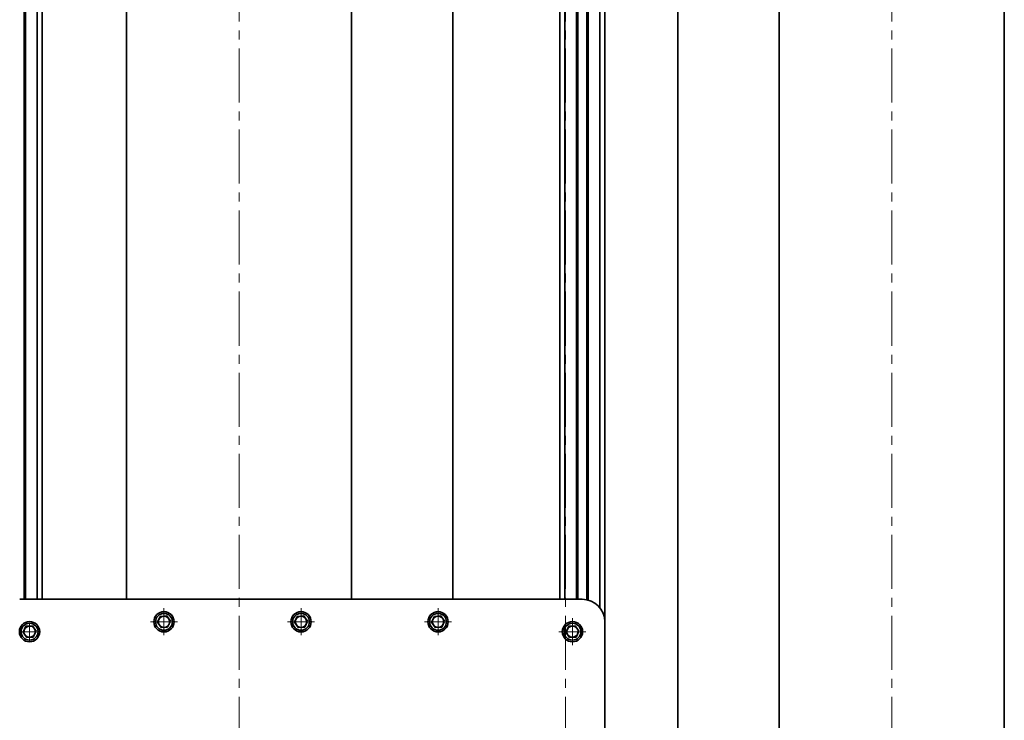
# Model space of a CAD drawing. Header units: millimetres. Extents: x -14862 to 14862, y -10512 to 10512.
# Tile 96 of 199: x -2539 to -1664, y -1303 to -681. Entities that reach past the tile are written whole.
import ezdxf

# ---------------------------------------------------------------- set-up
doc = ezdxf.new("R2010")
doc.units = ezdxf.units.MM
doc.header["$LTSCALE"] = 4
doc.linetypes.add('点画线', pattern=[18, 12, -2, 2, -2])
doc.layers.add('中心线层', color=1, linetype='点画线', lineweight=18)
doc.layers.add('几何体', color=7, linetype='Continuous', lineweight=35)

msp = doc.modelspace()

# ---------------------------------------------------------------- linework, layer by layer
at = {"layer": '中心线层'}
for p, q in [((-2343.859, -58.603), (-2343.859, -2808.181)), ((-2053.859, -58.603), (-2053.859, -2808.181)), ((-1763.859, -58.603), (-1763.859, -2808.181)), ((-2410.64, -1227.88), (-2410.64, -1203.88)), ((-2288.859, -1227.88), (-2288.859, -1203.88)), ((-2167.078, -1227.88), (-2167.078, -1203.88)), ((-2422.64, -1215.88), (-2398.64, -1215.88)), ((-2300.859, -1215.88), (-2276.859, -1215.88)), ((-2179.078, -1215.88), (-2155.078, -1215.88)), ((-2047.646, -1236.667), (-2047.646, -1212.667)), ((-2538.073, -1224.667), (-2522.072, -1224.667)), ((-2530.073, -1232.667), (-2530.073, -1216.666)), ((-2059.646, -1224.667), (-2035.646, -1224.667))]:
    msp.add_line(p, q, dxfattribs=at)
at = {"layer": '几何体'}
for p, q in [((-2534.759, -170.88), (-2534.759, -1195.88)), ((-2533.759, -170.88), (-2533.759, -1195.88)), ((-2523.359, -170.88), (-2523.359, -1195.88)), ((-2054.359, -170.88), (-2054.359, -1195.88)), ((-2043.959, -170.88), (-2043.959, -1195.88)), ((-2042.959, -170.88), (-2042.959, -1195.88)), ((-2034.759, -170.88), (-2034.759, -1196.305)), ((-2033.759, -170.88), (-2033.759, -1196.541)), ((-2023.359, -170.88), (-2023.359, -1203.241)), ((-2018.859, -170.88), (-2018.859, -1215.88)), ((-2518.859, -210.88), (-2518.859, -1195.88)), ((-2058.859, -210.88), (-2058.859, -1195.88)), ((-2443.859, -270.88), (-2443.859, -1195.88)), ((-2243.859, -1195.88), (-2243.859, -270.88)), ((-2153.859, -270.88), (-2153.859, -1195.88)), ((-1953.859, -2670.88), (-1953.859, -270.88)), ((-1863.859, -270.88), (-1863.859, -2670.88)), ((-1663.859, -2670.88), (-1663.859, -270.88)), ((-2538.859, -1195.88), (-2038.859, -1195.88)), ((-2416.396, -1216.332), (-2413.91, -1211.122)), ((-2413.91, -1211.122), (-2408.154, -1210.669)), ((-2408.154, -1210.669), (-2404.885, -1215.428)), ((-2404.885, -1215.428), (-2407.371, -1220.639)), ((-2294.615, -1216.332), (-2292.129, -1211.122)), ((-2292.129, -1211.122), (-2286.373, -1210.669)), ((-2286.373, -1210.669), (-2283.104, -1215.428)), ((-2283.104, -1215.428), (-2285.59, -1220.639)), ((-2172.834, -1216.332), (-2170.348, -1211.122)), ((-2170.348, -1211.122), (-2164.592, -1210.669)), ((-2164.592, -1210.669), (-2161.322, -1215.428)), ((-2161.322, -1215.428), (-2163.809, -1220.639)), ((-2018.859, -1215.88), (-2018.859, -1715.88)), ((-2535.828, -1225.119), (-2533.342, -1219.908)), ((-2533.342, -1219.908), (-2527.586, -1219.456)), ((-2527.586, -1219.456), (-2524.317, -1224.215)), ((-2524.317, -1224.215), (-2526.803, -1229.426)), ((-2413.127, -1221.091), (-2416.396, -1216.332)), ((-2407.371, -1220.639), (-2413.127, -1221.091)), ((-2291.346, -1221.091), (-2294.615, -1216.332)), ((-2285.59, -1220.639), (-2291.346, -1221.091)), ((-2169.565, -1221.091), (-2172.834, -1216.332)), ((-2163.809, -1220.639), (-2169.565, -1221.091)), ((-2053.402, -1225.119), (-2050.916, -1219.908)), ((-2050.916, -1219.908), (-2045.16, -1219.456)), ((-2045.16, -1219.456), (-2041.89, -1224.215)), ((-2041.89, -1224.215), (-2044.377, -1229.426)), ((-2532.559, -1229.878), (-2535.828, -1225.119)), ((-2526.803, -1229.426), (-2532.559, -1229.878)), ((-2050.133, -1229.878), (-2053.402, -1225.119)), ((-2044.377, -1229.426), (-2050.133, -1229.878))]:
    msp.add_line(p, q, dxfattribs=at)
for centre, radius in [((-2410.64, -1215.88), 9), ((-2288.859, -1215.88), 9), ((-2167.078, -1215.88), 9), ((-2530.073, -1224.667), 9), ((-2410.64, -1215.88), 7.5), ((-2288.859, -1215.88), 7.5), ((-2167.078, -1215.88), 7.5), ((-2047.646, -1224.667), 9), ((-2530.072, -1224.667), 7.5), ((-2047.646, -1224.667), 7.5)]:
    msp.add_circle(centre, radius, dxfattribs=at)
for centre, radius, start, end in [((-2038.86, -1215.881), 20, 0.001007, 89.998823), ((-2410.64, -1215.88), 5, 154.490753, 214.490635), ((-2410.64, -1215.881), 5.001, 94.500558, 154.486094), ((-2410.64, -1215.881), 5, 34.492923, 94.490767), ((-2410.64, -1215.88), 5, 334.490941, 34.490341), ((-2288.859, -1215.88), 5, 154.490753, 214.490635), ((-2288.859, -1215.881), 5.001, 94.493941, 154.486522), ((-2288.86, -1215.88), 5, 34.492495, 94.486489), ((-2288.86, -1215.88), 5, 334.490941, 34.490341), ((-2167.079, -1215.88), 5, 154.490753, 214.490635), ((-2167.078, -1215.881), 5.001, 94.493941, 154.486522), ((-2167.078, -1215.879), 4.999, 34.483712, 94.495271), ((-2167.077, -1215.88), 4.999, 334.486437, 34.505739), ((-2530.074, -1224.667), 4.999, 154.48625, 214.506033), ((-2530.073, -1224.667), 5, 94.490033, 154.489304), ((-2530.072, -1224.667), 5, 34.492242, 94.492681), ((-2530.072, -1224.667), 5, 334.490753, 34.490635), ((-2410.64, -1215.88), 5, 214.492923, 274.490767), ((-2410.641, -1215.88), 5.001, 274.498751, 334.486775), ((-2288.859, -1215.88), 5, 214.492923, 274.490767), ((-2288.859, -1215.881), 4.999, 274.487202, 334.498323), ((-2167.078, -1215.88), 5, 214.492923, 274.490767), ((-2167.078, -1215.88), 5.001, 274.492134, 334.487203), ((-2047.646, -1224.667), 5, 154.490753, 214.490635), ((-2047.646, -1224.667), 5, 94.49665, 154.488876), ((-2047.646, -1224.667), 5, 34.492242, 94.492681), ((-2047.646, -1224.667), 5, 334.490753, 34.490635), ((-2530.073, -1224.668), 4.999, 214.483712, 274.495271), ((-2530.073, -1224.667), 5, 274.49184, 334.488623), ((-2047.646, -1224.667), 5, 214.492923, 274.490767), ((-2047.647, -1224.666), 5.001, 274.498457, 334.488195)]:
    msp.add_arc(centre, radius, start, end, dxfattribs=at)

doc.saveas('drawing.dxf')
